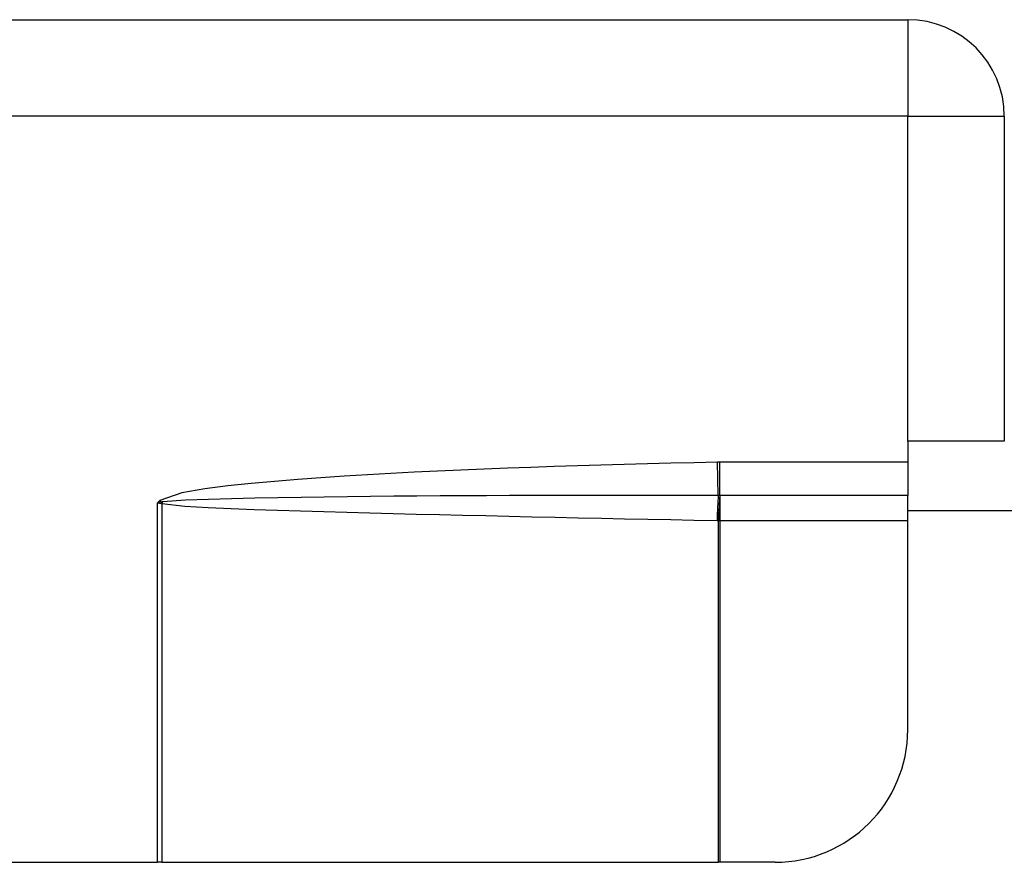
# Model space of a CAD drawing. Header units: inches. Extents: x 6 to 173, y 11 to 93.
# Tile 133 of 214: x 21.112 to 21.989, y 68.752 to 69.502. Entities that reach past the tile are written whole.
import ezdxf

# ---------------------------------------------------------------- set-up
doc = ezdxf.new("R2010")
doc.units = ezdxf.units.IN
doc.header["$MEASUREMENT"] = 0
doc.layers.add('Visible Edges(ANSI)', color=7, linetype='Continuous', lineweight=25)
doc.layers.add('Visible Tangent Edges(ANSI)', color=7, linetype='Continuous', lineweight=25)

msp = doc.modelspace()

# ---------------------------------------------------------------- linework, layer by layer
at = {"layer": 'Visible Edges(ANSI)'}
for p, q in [((19.07505, 69.50173), (21.90305, 69.50173)), ((21.98905, 69.41573), (21.98905, 69.12673)), ((21.98905, 69.12673), (21.90305, 69.12673)), ((21.90305, 69.12673), (21.90305, 69.10787)), ((21.90305, 69.10787), (21.90305, 69.07813)), ((21.90305, 69.05582), (21.90305, 69.07813)), ((21.90305, 69.06473), (25.57485, 69.06473)), ((21.90305, 68.86984), (21.90305, 69.05582)), ((19.74307, 68.75173), (21.23503, 68.75173)), ((21.23913, 68.75173), (21.23503, 68.75173)), ((21.23913, 68.75173), (21.73447, 68.75173)), ((21.73594, 68.75173), (21.73447, 68.75173)), ((21.78494, 68.75173), (21.73594, 68.75173))]:
    msp.add_line(p, q, dxfattribs=at)
for centre, radius, start, end in [((21.90305, 69.41573), 0.086, 0, 90), ((21.78494, 68.86984), 0.11811, 270, 0)]:
    msp.add_arc(centre, radius, start, end, dxfattribs=at)
at = {"layer": 'Visible Tangent Edges(ANSI)'}
for p, q in [((21.90305, 69.50173), (21.90305, 69.41573)), ((21.90305, 69.41573), (20.59476, 69.41573)), ((21.90305, 69.12673), (21.90305, 69.41573)), ((21.90305, 69.41573), (21.98905, 69.41573)), ((21.73433, 69.07814), (21.73372, 69.10785)), ((21.90305, 69.10787), (21.73594, 69.10787)), ((21.73594, 69.07813), (21.73594, 69.10787)), ((21.23725, 69.07377), (21.23503, 69.07173)), ((21.23864, 69.07226), (21.23725, 69.07377)), ((21.73594, 69.07813), (21.73584, 69.07813)), ((21.90305, 69.07813), (21.73594, 69.07813)), ((21.73594, 69.07813), (21.73594, 69.05582)), ((21.23864, 69.07226), (21.23503, 69.07173)), ((21.23503, 68.75173), (21.23503, 69.07173)), ((21.23503, 69.07173), (21.23849, 69.07113)), ((21.23913, 69.07096), (21.23913, 68.75173)), ((21.73447, 69.05583), (21.73594, 69.05582)), ((21.73447, 68.75173), (21.73447, 69.05583)), ((21.73594, 69.05582), (21.90305, 69.05582)), ((21.73594, 69.05582), (21.73594, 68.75173))]:
    msp.add_line(p, q, dxfattribs=at)
at = {"layer": 'Visible Tangent Edges(ANSI)', "flags": 128}
for points in [[(21.73372, 69.10785), (21.71294, 69.1074), (21.69217, 69.10692), (21.67139, 69.10641), (21.65062, 69.10586), (21.62984, 69.10527), (21.60907, 69.10464), (21.5883, 69.10397), (21.56753, 69.10325), (21.54676, 69.10249), (21.526, 69.10168), (21.50523, 69.10081), (21.48448, 69.09988), (21.46372, 69.09887), (21.44297, 69.09779), (21.42222, 69.09662), (21.40148, 69.09536), (21.38072, 69.09399), (21.35997, 69.09248), (21.33923, 69.09078), (21.31853, 69.08887), (21.29787, 69.08669), (21.27727, 69.08402), (21.25679, 69.08048), (21.23725, 69.07377)], [(21.73594, 69.10787), (21.73585, 69.10787), (21.73576, 69.10787), (21.73566, 69.10787), (21.73557, 69.10787), (21.73548, 69.10787), (21.73539, 69.10787), (21.73529, 69.10787), (21.7352, 69.10787), (21.73511, 69.10787), (21.73502, 69.10787), (21.73492, 69.10787), (21.73483, 69.10786), (21.73474, 69.10786), (21.73465, 69.10786), (21.73455, 69.10786), (21.73446, 69.10786), (21.73437, 69.10786), (21.73427, 69.10786), (21.73418, 69.10786), (21.73409, 69.10785), (21.734, 69.10785), (21.7339, 69.10785), (21.73381, 69.10785), (21.73372, 69.10785)], [(21.73433, 69.07814), (21.7137, 69.07819), (21.69307, 69.07824), (21.67244, 69.07826), (21.65182, 69.07828), (21.63119, 69.07828), (21.61056, 69.07826), (21.58993, 69.07823), (21.5693, 69.07819), (21.54867, 69.07812), (21.52805, 69.07804), (21.50742, 69.07794), (21.48679, 69.07782), (21.46617, 69.07768), (21.44554, 69.07751), (21.42492, 69.07732), (21.40429, 69.0771), (21.38367, 69.07685), (21.36304, 69.07656), (21.34242, 69.07622), (21.3218, 69.07582), (21.30118, 69.07534), (21.28057, 69.07476), (21.25998, 69.07395), (21.2395, 69.07246)], [(21.73584, 69.07813), (21.73578, 69.07813), (21.73572, 69.07813), (21.73566, 69.07813), (21.73559, 69.07813), (21.73553, 69.07813), (21.73547, 69.07814), (21.7354, 69.07814), (21.73534, 69.07814), (21.73528, 69.07814), (21.73522, 69.07814), (21.73515, 69.07814), (21.73509, 69.07814), (21.73503, 69.07814), (21.73496, 69.07814), (21.7349, 69.07814), (21.73484, 69.07814), (21.73477, 69.07814), (21.73471, 69.07814), (21.73465, 69.07814), (21.73459, 69.07814), (21.73452, 69.07814), (21.73446, 69.07814), (21.7344, 69.07814), (21.73433, 69.07814)], [(21.23849, 69.07113), (21.23852, 69.07112), (21.23855, 69.07112), (21.23857, 69.07111), (21.2386, 69.0711), (21.23863, 69.0711), (21.23865, 69.07109), (21.23868, 69.07109), (21.23871, 69.07108), (21.23873, 69.07107), (21.23876, 69.07107), (21.23879, 69.07106), (21.23881, 69.07105), (21.23884, 69.07105), (21.23886, 69.07104), (21.23889, 69.07103), (21.23892, 69.07102), (21.23894, 69.07101), (21.23897, 69.07101), (21.239, 69.071), (21.23902, 69.07099), (21.23905, 69.07098), (21.23907, 69.07097), (21.2391, 69.07096), (21.23913, 69.07096)], [(21.2395, 69.07246), (21.23947, 69.07245), (21.23943, 69.07245), (21.2394, 69.07244), (21.23937, 69.07244), (21.23933, 69.07243), (21.2393, 69.07243), (21.23926, 69.07242), (21.23923, 69.07241), (21.23919, 69.07241), (21.23915, 69.0724), (21.23912, 69.07239), (21.23908, 69.07238), (21.23905, 69.07238), (21.23901, 69.07237), (21.23898, 69.07236), (21.23894, 69.07235), (21.2389, 69.07234), (21.23887, 69.07233), (21.23883, 69.07232), (21.23879, 69.07231), (21.23876, 69.0723), (21.23872, 69.07229), (21.23868, 69.07227), (21.23864, 69.07226)], [(21.23913, 69.07096), (21.2596, 69.06878), (21.28018, 69.06759), (21.30076, 69.06668), (21.32136, 69.06589), (21.34195, 69.06517), (21.36255, 69.06452), (21.38315, 69.06391), (21.40375, 69.06333), (21.42435, 69.06278), (21.44495, 69.06225), (21.46555, 69.06174), (21.48616, 69.06124), (21.50676, 69.06076), (21.52736, 69.06028), (21.54796, 69.05982), (21.56856, 69.05936), (21.58917, 69.05891), (21.60977, 69.05846), (21.63037, 69.05802), (21.65098, 69.05758), (21.67158, 69.05715), (21.69218, 69.05672), (21.71278, 69.05629), (21.73339, 69.05586)], [(21.73339, 69.05586), (21.73343, 69.05586), (21.73348, 69.05586), (21.73352, 69.05586), (21.73357, 69.05585), (21.73361, 69.05585), (21.73366, 69.05585), (21.7337, 69.05585), (21.73375, 69.05585), (21.73379, 69.05585), (21.73384, 69.05585), (21.73388, 69.05585), (21.73393, 69.05584), (21.73397, 69.05584), (21.73402, 69.05584), (21.73406, 69.05584), (21.73411, 69.05584), (21.73415, 69.05584), (21.7342, 69.05584), (21.73424, 69.05583), (21.73429, 69.05583), (21.73433, 69.05583), (21.73438, 69.05583), (21.73442, 69.05583), (21.73447, 69.05583)]]:
    msp.add_lwpolyline(points, dxfattribs=at)
at = {"layer": 'Visible Tangent Edges(ANSI)'}
for centre, major_axis, ratio, start_param, end_param in [((21.73479, 69.05586), (0.00061, 0.02952), 0.047619, 0.716525, 1.571786), ((21.73587, 69.05583), (-0.00118, -0.0295), 0.047591, 3.857126, 4.714298), ((21.23968, 69.07113), (0.00381, 0.02928), 0.03992, 1.537251, 1.575997), ((21.24053, 69.07096), (-0.00717, -0.02864), 0.046206, 4.671499, 4.72396)]:
    msp.add_ellipse(centre, major_axis=major_axis, ratio=ratio, start_param=start_param, end_param=end_param, dxfattribs=at)

doc.saveas('drawing.dxf')
